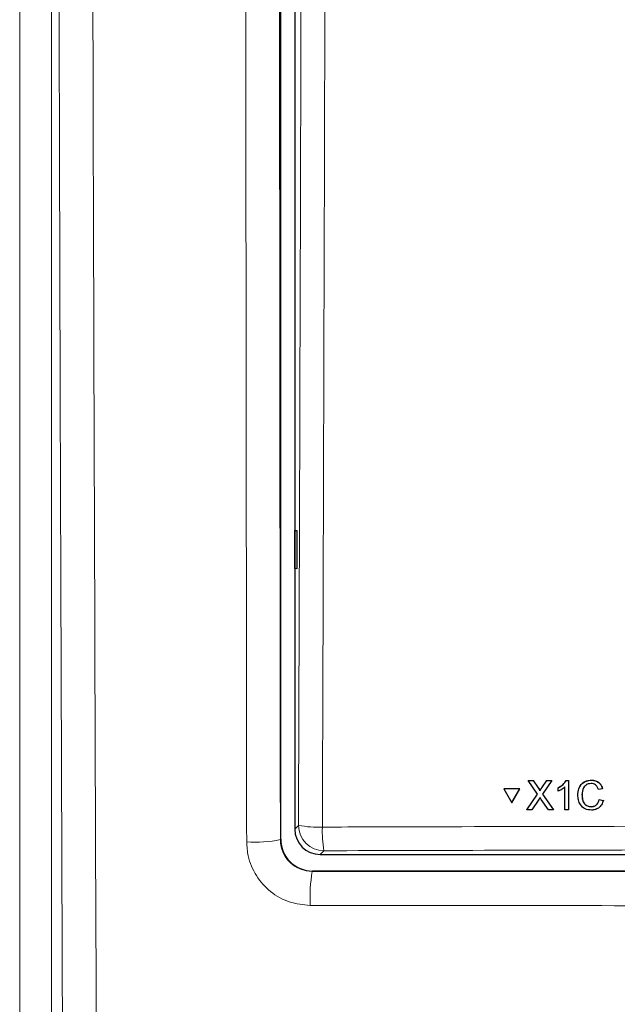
# Model space of a CAD drawing. Header units: millimetres. Extents: x 5 to 418, y 2 to 292.
# Tile 16 of 53: x 97 to 108, y 139 to 158. Entities that reach past the tile are written whole.
import ezdxf

# ---------------------------------------------------------------- set-up
doc = ezdxf.new("R2010")
doc.units = ezdxf.units.MM

msp = doc.modelspace()

# ---------------------------------------------------------------- linework, layer by layer
at = {"color": 7, "linetype": 'Continuous', "lineweight": 25}
for p, q in [((101.7021, 142.0627), (101.7021, 194.1424)), ((101.9793, 176.1738), (101.9793, 142.2644)), ((101.9806, 148.1401), (102.0186, 148.1407)), ((101.9806, 147.39), (101.9806, 148.1401)), ((102.0186, 148.1407), (102.0186, 147.3894)), ((102.0186, 147.3894), (101.9806, 147.39)), ((106.5758, 143.2195), (106.5768, 143.2212)), ((106.5768, 143.2212), (106.5813, 143.2212)), ((106.6734, 143.2195), (106.6744, 143.2211)), ((106.9409, 143.2194), (106.9418, 143.221)), ((107.0399, 143.2193), (107.0408, 143.221)), ((107.3205, 143.2192), (107.3214, 143.2208)), ((107.3679, 143.2192), (107.3688, 143.2208)), ((107.8168, 143.2264), (107.8177, 143.228)), ((106.0936, 143.0576), (106.0946, 143.0593)), ((106.0936, 143.0576), (106.2529, 142.7831)), ((106.4109, 143.0575), (106.0936, 143.0576)), ((106.4119, 143.0591), (106.0946, 143.0593)), ((106.2529, 142.7831), (106.4109, 143.0575)), ((106.2538, 142.7848), (106.4119, 143.0591)), ((106.4109, 143.0575), (106.4119, 143.0591)), ((106.7593, 142.9544), (106.5758, 143.2195)), ((106.5758, 143.2195), (106.6734, 143.2195)), ((106.6734, 143.2195), (106.774, 143.0742)), ((106.8413, 143.074), (106.9409, 143.2194)), ((107.0399, 143.2193), (106.8576, 142.9535)), ((106.9409, 143.2194), (107.0399, 143.2193)), ((107.162, 143.0759), (107.1629, 143.0775)), ((107.1621, 143.0081), (107.162, 143.0759)), ((107.2955, 142.6455), (107.2945, 143.0926)), ((107.3205, 143.2192), (107.3679, 143.2192)), ((107.3679, 143.2192), (107.3692, 142.6455)), ((108.0386, 143.0595), (107.9576, 143.0422)), ((108.0386, 143.0595), (108.0395, 143.0612)), ((106.5476, 142.6458), (106.7593, 142.9544)), ((106.782, 142.8432), (106.6465, 142.6458)), ((106.8039, 143.0195), (106.8049, 143.0211)), ((106.9729, 142.6456), (106.8326, 142.8484)), ((106.8576, 142.9535), (107.0706, 142.6456)), ((107.6337, 142.9368), (107.6346, 142.9384)), ((107.9727, 142.8477), (107.9737, 142.8494)), ((107.9727, 142.8477), (108.0538, 142.8289)), ((106.2529, 142.7831), (106.2538, 142.7848)), ((106.5476, 142.6458), (106.5486, 142.6475)), ((106.6465, 142.6458), (106.5476, 142.6458)), ((107.0706, 142.6456), (106.9729, 142.6456)), ((107.0706, 142.6456), (107.0716, 142.6472)), ((107.3692, 142.6455), (107.2955, 142.6455)), ((107.3692, 142.6455), (107.3701, 142.6471)), ((107.8119, 142.7042), (107.8129, 142.7058)), ((108.0548, 142.8305), (108.0383, 142.7899)), ((108.0538, 142.8289), (108.0548, 142.8305)), ((102.4786, 141.7651), (131.48, 141.7651)), ((131.6316, 141.4378), (102.327, 141.4378))]:
    msp.add_line(p, q, dxfattribs=at)
at = {"color": 7, "linetype": 'Continuous', "lineweight": 18}
for p, q in [((96.5626, 137.5943), (96.5626, 189.7928)), ((97.1867, 189.7928), (97.1867, 137.5943)), ((106.774, 143.0742), (106.7749, 143.0758)), ((106.8413, 143.074), (106.8423, 143.0757)), ((101.9793, 142.2644), (102.0521, 142.3372)), ((101.6952, 142.0559), (101.7021, 142.0627)), ((102.5514, 141.8379), (102.4786, 141.7651)), ((102.327, 141.4378), (102.3204, 141.4312))]:
    msp.add_line(p, q, dxfattribs=at)
for centre, radius, start, end in [((102.4257, 144.262), 1.9607, 259.01522, 272.81826), ((102.553, 142.3388), 0.5009, 180.1836, 269.8164), ((104.7302, 142.2087), 2.2101, 177.53897, 189.65999), ((101.1972, 144.5328), 2.5265, 266.24349, 281.36725), ((105.4479, 140.9299), 3.1674, 170.89224, 183.05268)]:
    msp.add_arc(centre, radius, start, end, dxfattribs=at)
at = {"color": 7, "linetype": 'Continuous', "lineweight": 25}
for centre, major_axis, ratio, start_param, end_param in [((102.48, 142.2657), (-0.3545, -0.3545), 0.9972647, 5.4991567, 7.0672139), ((102.3272, 142.063), (0.4421, 0.4421), 0.9995737, 2.3563468, 3.9268385)]:
    msp.add_ellipse(centre, major_axis=major_axis, ratio=ratio, start_param=start_param, end_param=end_param, dxfattribs=at)
at = {"color": 7, "linetype": 'Continuous', "lineweight": 18}
for points, knots in [([(97.408, 137.3729), (97.39, 142.2208), (97.3587, 150.6224), (97.3268, 162.5683), (97.314, 169.6647), (97.3075, 173.2006)], [0, 0, 0, 0, 0.4063373, 0.7041915, 1, 1, 1, 1]), ([(97.9734, 173.2197), (97.9797, 169.6866), (97.9926, 162.5959), (98.0243, 150.6595), (98.0556, 142.2647), (98.0736, 137.4207)], [0, 0, 0, 0, 0.2958083, 0.5936626, 1, 1, 1, 1]), ([(101.0317, 142.0117), (101.0298, 143.5545), (101.0236, 148.6546), (101.0149, 157.3182), (101.0078, 166.1741), (101.0047, 171.4701), (101.0037, 173.2025)], [0, 0, 0, 0, 0.1485416, 0.4910399, 0.8335047, 1, 1, 1, 1]), ([(101.6676, 173.2217), (101.6686, 171.4906), (101.6716, 166.1989), (101.6785, 157.3501), (101.6872, 148.6934), (101.6933, 143.5974), (101.6952, 142.0559)], [0, 0, 0, 0, 0.1664949, 0.50895964, 0.85145837, 1, 1, 1, 1]), ([(102.0521, 142.3372), (102.069, 147.485), (102.1028, 157.7827), (102.1203, 168.0951), (102.1291, 173.2523)], [0, 0, 0, 0, 0.4998997, 1, 1, 1, 1]), ([(102.5994, 173.2386), (102.5989, 172.9054), (102.5965, 171.2394), (102.5848, 164.2426), (102.5622, 154.2603), (102.5332, 145.6205), (102.5221, 142.3037)], [0, 0, 0, 0, 0.0322876, 0.1614382, 0.6780666, 1, 1, 1, 1]), ([(102.5221, 142.3037), (102.8549, 142.3047), (104.5188, 142.3097), (108.8495, 142.3202), (115.5192, 142.3279), (123.4977, 142.3243), (128.7997, 142.3105), (131.4364, 142.3037)], [0, 0, 0, 0, 0.0345662, 0.1728355, 0.4495496, 0.7262636, 1, 1, 1, 1]), ([(101.0317, 142.0117), (101.038, 141.9188), (101.0538, 141.6862), (101.2049, 141.3346), (101.4883, 141.0181), (101.8633, 140.8029), (102.1444, 140.7751), (102.2849, 140.7612)], [0, 0, 0, 0, 0.1425422, 0.3566383, 0.5708613, 0.7853984, 1, 1, 1, 1]), ([(102.3204, 141.4312), (102.2503, 141.4382), (102.1103, 141.4522), (101.9231, 141.5598), (101.7817, 141.718), (101.7063, 141.8936), (101.6984, 142.0095), (101.6952, 142.0559)], [0, 0, 0, 0, 0.2144661, 0.4286768, 0.6427037, 0.8570176, 1, 1, 1, 1]), ([(131.4071, 141.8379), (129.0083, 141.8443), (124.2105, 141.857), (116.9961, 141.8618), (109.7732, 141.857), (104.9587, 141.8443), (102.5514, 141.8379)], [0, 0, 0, 0, 0.24956375, 0.4991275, 0.74956375, 1, 1, 1, 1]), ([(102.3204, 141.4312), (104.7608, 141.4292), (109.6439, 141.425), (116.9767, 141.4237), (124.3118, 141.4256), (129.1947, 141.43), (131.6372, 141.4323)], [0, 0, 0, 0, 0.24987022, 0.4999567, 0.74987017, 1, 1, 1, 1]), ([(131.6751, 140.7622), (129.2286, 140.76), (124.3335, 140.7554), (117.0855, 140.7535), (109.7322, 140.7548), (104.8368, 140.759), (102.2849, 140.7612)], [0, 0, 0, 0, 0.2499135, 0.5000434, 0.7393764, 1, 1, 1, 1])]:
    msp.add_open_spline(points, degree=3, knots=knots, dxfattribs=at)
at = {"color": 7, "linetype": 'Continuous', "lineweight": 25}
for points, knots in [([(107.1629, 143.0775), (107.1987, 143.0977), (107.2626, 143.1338), (107.3035, 143.1943), (107.3215, 143.2209)], [0, 0, 0, 0, 0.56042743, 1, 1, 1, 1]), ([(107.5527, 142.9365), (107.5557, 142.9779), (107.5617, 143.0605), (107.6255, 143.1619), (107.7194, 143.2174), (107.7843, 143.2234), (107.8168, 143.2264)], [0, 0, 0, 0, 0.28049248, 0.55956971, 0.77961533, 1, 1, 1, 1]), ([(107.578, 143.0682), (107.5952, 143.1024), (107.6271, 143.1661), (107.7209, 143.2189), (107.7854, 143.225), (107.8177, 143.228)], [0, 0, 0, 0, 0.3681692, 0.6838414, 1, 1, 1, 1]), ([(107.8168, 143.2264), (107.8449, 143.2243), (107.9012, 143.2202), (107.9702, 143.1786), (108.0165, 143.122), (108.0312, 143.0804), (108.0386, 143.0595)], [0, 0, 0, 0, 0.2800806, 0.5594487, 0.7795488, 1, 1, 1, 1]), ([(107.8177, 143.228), (107.8459, 143.226), (107.9021, 143.2218), (107.9712, 143.1802), (108.0175, 143.1237), (108.0322, 143.082), (108.0395, 143.0612)], [0, 0, 0, 0, 0.28008064, 0.55944867, 0.77954883, 1, 1, 1, 1]), ([(106.774, 143.0742), (106.7805, 143.0644), (106.7895, 143.0508), (106.8006, 143.0329), (106.8028, 143.0239), (106.8039, 143.0195)], [0, 0, 0, 0, 0.5612769, 0.7817626, 1, 1, 1, 1]), ([(106.775, 143.0758), (106.7814, 143.0661), (106.7904, 143.0525), (106.8016, 143.0345), (106.8038, 143.0256), (106.8049, 143.0211)], [0, 0, 0, 0, 0.5612769, 0.7817626, 1, 1, 1, 1]), ([(106.8039, 143.0195), (106.8109, 143.0297), (106.8233, 143.0479), (106.8358, 143.066), (106.8413, 143.074)], [0, 0, 0, 0, 0.5599999, 1, 1, 1, 1]), ([(106.8049, 143.0211), (106.8119, 143.0313), (106.8243, 143.0495), (106.8368, 143.0677), (106.8423, 143.0757)], [0, 0, 0, 0, 0.5599999, 1, 1, 1, 1]), ([(107.162, 143.0759), (107.1978, 143.0961), (107.2617, 143.1322), (107.3025, 143.1926), (107.3205, 143.2192)], [0, 0, 0, 0, 0.5604274, 1, 1, 1, 1]), ([(107.2945, 143.0926), (107.2718, 143.0737), (107.2312, 143.0399), (107.1832, 143.0178), (107.1621, 143.0081)], [0, 0, 0, 0, 0.5596859, 1, 1, 1, 1]), ([(107.813, 143.1602), (107.7927, 143.1588), (107.7521, 143.156), (107.698, 143.1253), (107.6424, 143.0548), (107.6373, 142.9855), (107.6337, 142.9368)], [0, 0, 0, 0, 0.1872234, 0.3739058, 0.5607363, 1, 1, 1, 1]), ([(107.6961, 143.1171), (107.6845, 143.1042), (107.6407, 143.0557), (107.6372, 142.9881), (107.6347, 142.9385)], [0, 0, 0, 0, 0.2666781, 1, 1, 1, 1]), ([(107.9576, 143.0422), (107.9512, 143.0601), (107.9385, 143.0957), (107.9027, 143.1365), (107.8576, 143.1575), (107.8279, 143.1593), (107.813, 143.1602)], [0, 0, 0, 0, 0.2805533, 0.5597389, 0.7796538, 1, 1, 1, 1]), ([(106.8089, 142.8826), (106.8039, 142.8753), (106.7948, 142.8622), (106.7859, 142.849), (106.782, 142.8432)], [0, 0, 0, 0, 0.5600016, 1, 1, 1, 1]), ([(106.8326, 142.8484), (106.8282, 142.8548), (106.8202, 142.8662), (106.8124, 142.8776), (106.8089, 142.8826)], [0, 0, 0, 0, 0.5599998, 1, 1, 1, 1]), ([(107.8197, 142.6379), (107.7766, 142.6411), (107.6908, 142.6474), (107.5998, 142.7346), (107.56, 142.8369), (107.5551, 142.9033), (107.5527, 142.9365)], [0, 0, 0, 0, 0.2799551, 0.5580876, 0.7789116, 1, 1, 1, 1]), ([(107.6337, 142.9368), (107.6354, 142.906), (107.6387, 142.8446), (107.6724, 142.7621), (107.7391, 142.7126), (107.7876, 142.707), (107.8119, 142.7042)], [0, 0, 0, 0, 0.281245, 0.5607156, 0.780138, 1, 1, 1, 1]), ([(107.6347, 142.9385), (107.6364, 142.9077), (107.6397, 142.8463), (107.6734, 142.7638), (107.7401, 142.7143), (107.7886, 142.7086), (107.8129, 142.7058)], [0, 0, 0, 0, 0.281245, 0.5607156, 0.780138, 1, 1, 1, 1]), ([(107.8119, 142.7042), (107.834, 142.7063), (107.8781, 142.7105), (107.9452, 142.7592), (107.9623, 142.8142), (107.9727, 142.8477)], [0, 0, 0, 0, 0.2807112, 0.5609046, 1, 1, 1, 1]), ([(107.8129, 142.7058), (107.8347, 142.7081), (107.8781, 142.7128), (107.9285, 142.7439), (107.9399, 142.7742), (107.9435, 142.7838)], [0, 0, 0, 0, 0.4062569, 0.8117642, 1, 1, 1, 1]), ([(108.0538, 142.8289), (108.0444, 142.7995), (108.0255, 142.7409), (107.965, 142.6768), (107.8922, 142.6427), (107.8439, 142.6395), (107.8197, 142.6379)], [0, 0, 0, 0, 0.2802563, 0.5595462, 0.7795894, 1, 1, 1, 1])]:
    msp.add_open_spline(points, degree=3, knots=knots, dxfattribs=at)

doc.saveas('drawing.dxf')
